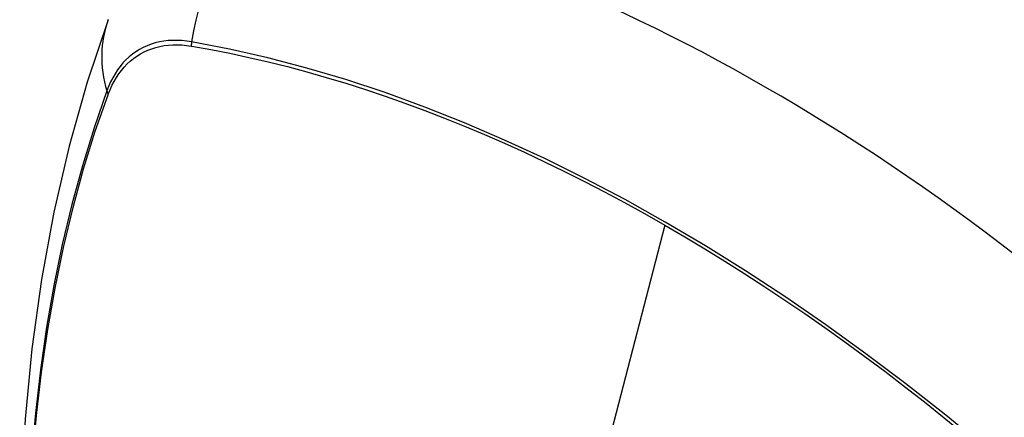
# Model space of a CAD drawing. Header units: inches. Extents: x 290.3 to 341.7, y 109.2 to 160.7.
# Tile 8 of 33: x 337.552 to 338.153, y 132.007 to 132.25. Entities that reach past the tile are written whole.
import ezdxf

# ---------------------------------------------------------------- set-up
doc = ezdxf.new("R2010")
doc.units = ezdxf.units.IN
doc.header["$MEASUREMENT"] = 0
doc.layers.add('Visible Edges(ANSI)', color=7, linetype='Continuous', lineweight=25)
doc.layers.add('Visible Tangent Edges(ANSI)', color=7, linetype='Continuous', lineweight=25)

msp = doc.modelspace()

# ---------------------------------------------------------------- linework, layer by layer
at = {"layer": 'Visible Edges(ANSI)', "flags": 128}
msp.add_lwpolyline([(337.60565, 132.24989), (337.59281, 132.21178), (337.58176, 132.17255), (337.57246, 132.13226), (337.56491, 132.09099), (337.55907, 132.0488), (337.55492, 132.00575), (337.55245, 131.96191), (337.55163, 131.91734), (337.55244, 131.87209), (337.55487, 131.82624), (337.55889, 131.77984), (337.56449, 131.73297), (337.57163, 131.68568), (337.58031, 131.63804), (337.5905, 131.59013), (337.60218, 131.54201)], dxfattribs=at)
at = {"layer": 'Visible Edges(ANSI)'}
msp.add_ellipse((338.00699, 131.14657), major_axis=(-0.64835, 1.12588), ratio=0.578093, start_param=5.16346, end_param=5.835982, dxfattribs=at)
at = {"layer": 'Visible Tangent Edges(ANSI)'}
for p, q in [((337.65644, 132.23378), (337.65678, 132.23373)), ((337.60559, 132.20402), (337.60571, 132.20434)), ((337.94554, 132.12439), (337.89764, 131.93858))]:
    msp.add_line(p, q, dxfattribs=at)
at = {"layer": 'Visible Tangent Edges(ANSI)', "flags": 128}
for points in [[(337.65659, 132.23635), (337.65363, 132.23681), (337.65072, 132.23711), (337.64785, 132.23726), (337.64503, 132.23726), (337.64227, 132.2371), (337.63956, 132.23678), (337.63692, 132.23631), (337.63434, 132.23569), (337.63184, 132.23491), (337.6294, 132.23399), (337.62705, 132.23292), (337.62477, 132.23169), (337.62258, 132.23033), (337.62048, 132.22881), (337.61846, 132.22715), (337.61654, 132.22536), (337.61472, 132.22342), (337.61299, 132.22135), (337.61136, 132.21915), (337.60984, 132.21683), (337.60842, 132.21437), (337.6071, 132.2118), (337.6059, 132.20911), (337.60481, 132.2063)], [(337.60571, 132.20434), (337.6068, 132.20706), (337.60799, 132.20966), (337.6093, 132.21216), (337.6107, 132.21453), (337.6122, 132.21679), (337.6138, 132.21892), (337.6155, 132.22093), (337.61729, 132.22281), (337.61917, 132.22456), (337.62115, 132.22617), (337.6232, 132.22764), (337.62535, 132.22898), (337.62757, 132.23018), (337.62987, 132.23123), (337.63225, 132.23214), (337.6347, 132.23291), (337.63721, 132.23353), (337.63979, 132.23401), (337.64243, 132.23434), (337.64513, 132.23452), (337.64789, 132.23456), (337.65069, 132.23445), (337.65355, 132.23419), (337.65644, 132.23378)], [(338.16523, 131.96798), (338.14127, 131.98846), (338.11713, 132.00825), (338.09285, 132.02736), (338.06846, 132.04574), (338.04398, 132.06338), (338.01945, 132.08026), (337.99489, 132.09636), (337.97035, 132.11167), (337.94583, 132.12618), (337.9213, 132.1399), (337.89676, 132.15284), (337.87224, 132.16498), (337.84776, 132.17632), (337.82334, 132.18683), (337.79902, 132.1965), (337.77482, 132.20531), (337.75078, 132.21326), (337.72692, 132.22034), (337.70326, 132.22655), (337.67982, 132.23189), (337.65659, 132.23635)], [(337.65678, 132.23373), (337.66834, 132.23165), (337.67995, 132.22936), (337.69163, 132.22685), (337.70335, 132.22412), (337.71513, 132.22118), (337.72696, 132.21801), (337.73885, 132.21462), (337.75078, 132.21101), (337.76277, 132.20719), (337.77479, 132.20315), (337.78685, 132.19889), (337.79895, 132.19441), (337.81108, 132.18972), (337.82324, 132.18482), (337.83542, 132.1797), (337.84762, 132.17437), (337.85984, 132.16884), (337.87207, 132.16309), (337.88432, 132.15714), (337.89656, 132.15099), (337.90881, 132.14464), (337.92106, 132.13808), (337.9333, 132.13134), (337.94554, 132.12439)], [(337.60481, 132.2063), (337.59704, 132.18381), (337.58992, 132.16066), (337.58345, 132.13688), (337.57764, 132.11248), (337.57251, 132.0875), (337.56805, 132.06197), (337.56428, 132.0359), (337.56119, 132.00935), (337.5588, 131.98234), (337.55709, 131.95491), (337.55608, 131.92709), (337.55575, 131.89889), (337.55611, 131.8703), (337.55716, 131.84133), (337.55889, 131.812), (337.5613, 131.78236), (337.56439, 131.75242), (337.56816, 131.72223), (337.5726, 131.69178), (337.57772, 131.66111), (337.5835, 131.63023)], [(337.58424, 131.62978), (337.57844, 131.6606), (337.5733, 131.69122), (337.56884, 131.72161), (337.56506, 131.75175), (337.56196, 131.78163), (337.55953, 131.81122), (337.55779, 131.84049), (337.55674, 131.86939), (337.55638, 131.89791), (337.55671, 131.92604), (337.55773, 131.95378), (337.55944, 131.98112), (337.56185, 132.00804), (337.56495, 132.03449), (337.56874, 132.06044), (337.57321, 132.08586), (337.57836, 132.11072), (337.58419, 132.135), (337.59067, 132.15865), (337.59781, 132.18166), (337.60559, 132.20402)], [(337.94554, 132.12439), (337.95776, 132.11725), (337.96999, 132.10991), (337.98222, 132.10237), (337.99445, 132.09463), (338.00668, 132.08669), (338.01891, 132.07855), (338.03113, 132.07021), (338.04334, 132.06168), (338.05554, 132.05296), (338.06772, 132.04405), (338.07987, 132.03496), (338.092, 132.02568), (338.1041, 132.01622), (338.11617, 132.00658), (338.1282, 131.99677), (338.14019, 131.98679), (338.15213, 131.97664), (338.16403, 131.96633)]]:
    msp.add_lwpolyline(points, dxfattribs=at)
at = {"layer": 'Visible Tangent Edges(ANSI)'}
for centre, major_axis, ratio, start_param, end_param in [((337.74269, 132.22446), (-0.01999, -0.11641), 0.735728, 3.82822, 4.736579), ((337.71656, 132.2093), (-0.11091, 0.0406), 0.734358, 0, 0.495362), ((337.66377, 132.23536), (-0.00174, -0.00969), 0.735633, 4.742205, 5.005912), ((337.61412, 132.20655), (0.00925, -0.00335), 0.731254, 3.634308, 3.898015)]:
    msp.add_ellipse(centre, major_axis=major_axis, ratio=ratio, start_param=start_param, end_param=end_param, dxfattribs=at)

doc.saveas('drawing.dxf')
